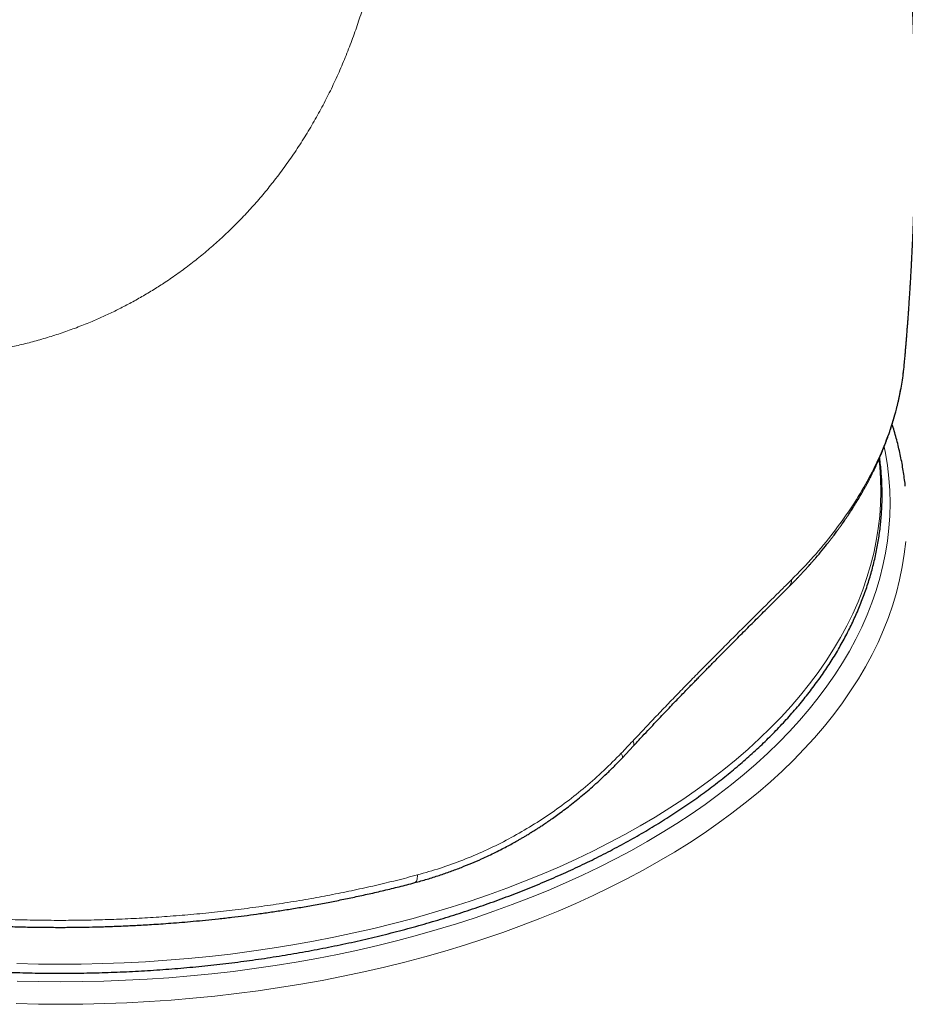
# Model space of a CAD drawing. Header units: millimetres. Extents: x 8 to 819, y 12 to 828.
# Tile 18 of 42: x 736 to 762, y 204 to 233. Entities that reach past the tile are written whole.
import ezdxf

# ---------------------------------------------------------------- set-up
doc = ezdxf.new("R2010")
doc.units = ezdxf.units.MM

msp = doc.modelspace()

# ---------------------------------------------------------------- linework, layer by layer
at = {"color": 7, "linetype": 'Continuous', "lineweight": 30}
for p, q in [((761.834, 223.152), (761.836, 223.166)), ((753.489, 211.454), (753.829, 211.816))]:
    msp.add_line(p, q, dxfattribs=at)
at = {"color": 252, "linetype": 'Continuous', "lineweight": 0, "flags": 128}
for points in [[(754.227, 208.98), (754.675, 209.246), (755.111, 209.518), (755.534, 209.797), (755.945, 210.082), (756.343, 210.373), (756.727, 210.67), (757.098, 210.973), (757.454, 211.281), (757.797, 211.595), (758.125, 211.913), (758.439, 212.237), (758.738, 212.565), (759.022, 212.897), (759.291, 213.234), (759.545, 213.575), (759.783, 213.919), (760.005, 214.267), (760.211, 214.618), (760.402, 214.972), (760.576, 215.329), (760.734, 215.688), (760.876, 216.05), (761.001, 216.414), (761.11, 216.779), (761.202, 217.146), (761.278, 217.514), (761.336, 217.883), (761.378, 218.253), (761.404, 218.624), (761.412, 218.994), (761.404, 219.365), (761.378, 219.736), (761.336, 220.105), (761.278, 220.475), (761.241, 220.666)], [(735.589, 205.371), (736.223, 205.356), (736.858, 205.351), (737.493, 205.355), (738.128, 205.37), (738.762, 205.393), (739.394, 205.426), (740.025, 205.469), (740.654, 205.521), (741.28, 205.583), (741.903, 205.654), (742.522, 205.735), (743.138, 205.825), (743.75, 205.924), (744.356, 206.033), (744.958, 206.15), (745.554, 206.277), (746.144, 206.412), (746.728, 206.557), (747.305, 206.71), (747.875, 206.872), (748.437, 207.042), (748.992, 207.221), (749.538, 207.408), (750.075, 207.604), (750.604, 207.807), (751.123, 208.018), (751.632, 208.238), (752.131, 208.464), (752.62, 208.698), (753.098, 208.94), (753.564, 209.189), (754.02, 209.444), (754.463, 209.707), (754.895, 209.976), (755.314, 210.251), (755.721, 210.533), (756.114, 210.821), (756.495, 211.114), (756.862, 211.413), (757.215, 211.718), (757.555, 212.028), (757.88, 212.343), (758.191, 212.663), (758.487, 212.987), (758.768, 213.316), (759.035, 213.648), (759.286, 213.985), (759.522, 214.326), (759.742, 214.67), (759.947, 215.017), (760.136, 215.367), (760.309, 215.719), (760.466, 216.075), (760.606, 216.432), (760.731, 216.792), (760.839, 217.153), (760.931, 217.516), (761.006, 217.88), (761.065, 218.245), (761.107, 218.611), (761.132, 218.977), (761.141, 219.344), (761.133, 219.711), (761.109, 220.077), (761.086, 220.297)], [(761.876, 217.86), (761.834, 217.483), (761.774, 217.106), (761.697, 216.73), (761.603, 216.356), (761.492, 215.983), (761.364, 215.612), (761.219, 215.243), (761.058, 214.876), (760.88, 214.512), (760.686, 214.151), (760.475, 213.793), (760.248, 213.438), (760.005, 213.087), (759.747, 212.739), (759.472, 212.395), (759.183, 212.056), (758.877, 211.721), (758.557, 211.391), (758.222, 211.066), (757.873, 210.746), (757.508, 210.432), (757.13, 210.123), (756.738, 209.82), (756.333, 209.523), (755.914, 209.232), (755.481, 208.947), (755.037, 208.67), (754.579, 208.399)], [(753.462, 211.594), (753.478, 211.562), (753.49, 211.533), (753.498, 211.507), (753.5, 211.485), (753.497, 211.467), (753.49, 211.454), (753.489, 211.454)], [(735.596, 204.852), (736.238, 204.837), (736.88, 204.832), (737.522, 204.837), (738.164, 204.852), (738.805, 204.876), (739.444, 204.91), (740.082, 204.954), (740.718, 205.007), (741.351, 205.07), (741.981, 205.142), (742.607, 205.224), (743.229, 205.315), (743.848, 205.416), (744.461, 205.525), (745.069, 205.645), (745.672, 205.773), (746.268, 205.91), (746.858, 206.057), (747.441, 206.212), (748.017, 206.376), (748.586, 206.549), (749.146, 206.73), (749.698, 206.919), (750.241, 207.117), (750.775, 207.323), (751.3, 207.537), (751.814, 207.759), (752.319, 207.988), (752.812, 208.225), (753.295, 208.47), (753.767, 208.722), (754.227, 208.98)], [(754.579, 208.399), (754.11, 208.135), (753.629, 207.878), (753.136, 207.629), (752.632, 207.387), (752.118, 207.152), (751.593, 206.926), (751.058, 206.708), (750.513, 206.498), (749.959, 206.296), (749.395, 206.102), (748.824, 205.918), (748.244, 205.741), (747.656, 205.574), (747.061, 205.416), (746.459, 205.266), (745.85, 205.126), (745.236, 204.995), (744.615, 204.874), (743.989, 204.761), (743.359, 204.659), (742.723, 204.566), (742.084, 204.482), (741.442, 204.408), (740.796, 204.344), (740.147, 204.29), (739.497, 204.246), (738.844, 204.211), (738.19, 204.186), (737.535, 204.171), (736.88, 204.166), (736.225, 204.171), (735.57, 204.186)], [(747.434, 207.994), (747.433, 207.949), (747.43, 207.908), (747.423, 207.871), (747.414, 207.839), (747.403, 207.812), (747.39, 207.791), (747.374, 207.776), (747.356, 207.767), (747.353, 207.766)]]:
    msp.add_lwpolyline(points, dxfattribs=at)
at = {"color": 252, "linetype": 'Continuous', "lineweight": 0}
for centre, radius, start, end in [((758.211, 216.718), 0.289, 316.3765, 1.8552), ((753.699, 211.864), 0.138, 339.5305, 41.0652)]:
    msp.add_arc(centre, radius, start, end, dxfattribs=at)
for points, knots in [([(752.247, 253.782), (751.762, 253.707), (750.793, 253.556), (749.337, 253.31), (747.879, 253.048), (746.42, 252.77), (744.96, 252.476), (743.499, 252.166), (742.036, 251.84), (740.55, 251.493), (739.038, 251.124), (737.502, 250.733), (735.964, 250.324), (734.425, 249.899), (732.884, 249.457), (731.342, 248.998), (729.798, 248.522), (728.253, 248.03), (726.706, 247.521), (725.157, 246.997), (723.607, 246.455), (722.085, 245.909), (720.59, 245.358), (719.124, 244.803), (717.656, 244.235), (716.186, 243.652), (714.638, 243.025), (713.011, 242.349), (711.305, 241.623), (709.596, 240.879), (707.885, 240.116), (706.172, 239.335), (704.457, 238.536), (702.786, 237.742), (701.162, 236.955), (699.583, 236.175), (698.002, 235.382), (696.419, 234.574), (694.834, 233.751), (693.332, 232.955), (691.914, 232.188), (690.58, 231.454), (689.246, 230.704), (688.008, 229.993), (686.865, 229.323), (685.818, 228.697), (684.772, 228.059), (683.719, 227.405), (682.66, 226.732), (681.595, 226.041), (680.531, 225.335), (679.469, 224.615), (678.408, 223.88), (677.348, 223.132), (676.643, 222.62), (676.29, 222.364)], [0, 0, 0, 0, 0.020022, 0.039998, 0.059931, 0.079824, 0.099677, 0.119493, 0.139275, 0.159023, 0.179678, 0.200301, 0.220895, 0.241461, 0.262002, 0.282519, 0.303016, 0.323493, 0.343953, 0.364399, 0.384832, 0.405254, 0.424501, 0.443741, 0.462977, 0.48221, 0.501442, 0.523693, 0.545947, 0.568206, 0.590471, 0.612746, 0.635031, 0.65733, 0.677785, 0.698255, 0.718744, 0.73925, 0.75977, 0.7803, 0.79755, 0.814802, 0.832053, 0.849299, 0.862845, 0.876387, 0.889923, 0.903454, 0.917255, 0.93105, 0.944841, 0.958629, 0.972418, 0.986207, 1, 1, 1, 1]), ([(746.472, 240.406), (746.486, 240.262), (746.515, 239.971), (746.542, 239.528), (746.558, 239.073), (746.562, 238.609), (746.553, 238.145), (746.533, 237.684), (746.501, 237.227), (746.456, 236.77), (746.398, 236.294), (746.323, 235.799), (746.23, 235.287), (746.121, 234.776), (745.996, 234.266), (745.855, 233.758), (745.697, 233.251), (745.521, 232.746), (745.328, 232.244), (745.118, 231.747), (744.891, 231.257), (744.645, 230.772), (744.383, 230.295), (744.104, 229.828), (743.809, 229.373), (743.497, 228.928), (743.181, 228.509), (742.862, 228.117), (742.543, 227.751), (742.212, 227.396), (741.87, 227.054), (741.517, 226.725), (741.155, 226.411), (740.786, 226.112), (740.408, 225.829), (740.04, 225.573), (739.682, 225.341), (739.332, 225.131), (738.976, 224.931), (738.621, 224.744), (738.27, 224.574), (737.9, 224.407), (737.506, 224.245), (737.084, 224.088), (736.652, 223.943), (736.219, 223.814), (735.786, 223.7), (735.352, 223.6), (734.99, 223.528), (734.702, 223.477), (734.491, 223.443), (734.28, 223.412), (734.076, 223.386), (733.783, 223.351), (733.395, 223.314), (733.028, 223.29), (732.777, 223.278), (732.646, 223.273), (732.514, 223.269), (732.381, 223.266), (732.248, 223.264), (732.017, 223.263), (731.685, 223.266), (731.249, 223.28), (730.805, 223.305), (730.353, 223.342), (729.877, 223.391), (729.377, 223.455), (728.875, 223.532), (728.526, 223.594), (728.33, 223.632), (728.269, 223.644), (728.207, 223.656), (728.145, 223.668), (728.083, 223.681), (727.912, 223.716), (727.63, 223.777), (727.235, 223.87), (726.833, 223.973), (726.425, 224.084), (726.014, 224.205), (725.599, 224.335), (725.182, 224.474), (724.76, 224.622), (724.48, 224.727), (724.339, 224.781)], [0, 0, 0, 0, 0.013289, 0.026819, 0.040608, 0.054672, 0.068771, 0.082455, 0.096135, 0.109823, 0.123533, 0.138909, 0.154298, 0.169716, 0.18518, 0.200706, 0.216312, 0.232012, 0.247823, 0.263609, 0.279456, 0.295379, 0.311396, 0.327274, 0.343152, 0.359048, 0.374976, 0.38924, 0.40346, 0.417646, 0.431809, 0.446047, 0.460042, 0.473969, 0.487838, 0.501659, 0.513424, 0.52547, 0.537649, 0.549422, 0.560932, 0.572124, 0.585316, 0.598636, 0.612094, 0.625697, 0.638764, 0.651976, 0.665339, 0.671693, 0.678082, 0.684508, 0.690795, 0.696496, 0.710968, 0.725758, 0.729684, 0.733633, 0.737605, 0.741599, 0.745615, 0.749655, 0.762545, 0.775755, 0.789288, 0.803147, 0.817334, 0.833323, 0.849717, 0.864479, 0.866436, 0.868398, 0.870366, 0.872339, 0.874317, 0.876301, 0.888754, 0.901557, 0.914713, 0.928222, 0.942086, 0.956048, 0.970353, 0.985003, 1, 1, 1, 1]), ([(758.499, 216.728), (758.72, 216.955), (759.16, 217.408), (759.738, 218.109), (760.253, 218.824), (760.699, 219.554), (761.076, 220.299), (761.385, 221.057), (761.619, 221.824), (761.774, 222.523), (761.816, 222.967), (761.834, 223.152)], [0, 0, 0, 0, 0.1153116, 0.2299395, 0.3442025, 0.4584268, 0.5729434, 0.6880848, 0.8033136, 0.9180239, 1, 1, 1, 1]), ([(753.803, 211.955), (753.926, 212.087), (754.173, 212.35), (754.54, 212.736), (754.904, 213.115), (755.263, 213.486), (755.617, 213.848), (755.966, 214.203), (756.31, 214.549), (756.646, 214.887), (756.976, 215.216), (757.299, 215.537), (757.613, 215.849), (757.918, 216.151), (758.215, 216.446), (758.405, 216.634), (758.499, 216.728)], [0, 0, 0, 0, 0.071994, 0.143794, 0.215426, 0.286918, 0.358296, 0.429586, 0.500814, 0.572007, 0.643192, 0.714396, 0.785649, 0.856979, 0.928419, 1, 1, 1, 1]), ([(753.462, 211.594), (753.519, 211.654), (753.633, 211.774), (753.746, 211.895), (753.803, 211.955)], [0, 0, 0, 0, 0.500153, 1, 1, 1, 1]), ([(747.434, 207.994), (747.661, 208.059), (748.114, 208.188), (748.777, 208.429), (749.425, 208.703), (750.058, 209.013), (750.674, 209.359), (751.272, 209.738), (751.851, 210.152), (752.41, 210.599), (752.95, 211.077), (753.291, 211.422), (753.462, 211.594)], [0, 0, 0, 0, 0.100232, 0.200205, 0.299996, 0.399681, 0.499336, 0.599038, 0.698869, 0.798911, 0.899256, 1, 1, 1, 1]), ([(719.173, 210.819), (719.344, 210.722), (719.684, 210.529), (720.213, 210.251), (720.753, 209.983), (721.306, 209.725), (721.871, 209.476), (722.437, 209.243), (723.004, 209.023), (723.569, 208.816), (724.145, 208.617), (724.732, 208.427), (725.34, 208.242), (725.968, 208.063), (726.617, 207.891), (727.272, 207.731), (727.934, 207.581), (728.602, 207.442), (729.264, 207.317), (729.918, 207.205), (730.565, 207.104), (731.216, 207.013), (731.872, 206.933), (732.546, 206.86), (733.236, 206.798), (733.943, 206.745), (734.651, 206.704), (735.36, 206.674), (736.07, 206.656), (736.767, 206.649), (737.451, 206.653), (738.12, 206.667), (738.788, 206.692), (739.455, 206.726), (740.134, 206.772), (740.823, 206.83), (741.524, 206.9), (742.221, 206.981), (742.914, 207.074), (743.603, 207.178), (744.275, 207.292), (744.928, 207.413), (745.563, 207.543), (746.193, 207.683), (746.818, 207.832), (747.229, 207.94), (747.434, 207.994)], [0, 0, 0, 0, 0.0235308, 0.0469555, 0.0702969, 0.0935779, 0.1168204, 0.1400459, 0.1619472, 0.1838687, 0.2058264, 0.2278358, 0.2499119, 0.2733334, 0.2966971, 0.3200151, 0.3432994, 0.3665619, 0.3898142, 0.4117392, 0.4336751, 0.4556315, 0.4776178, 0.4996432, 0.5230168, 0.5463709, 0.5697083, 0.5930314, 0.6163429, 0.639645, 0.6616094, 0.6835698, 0.7055281, 0.7274866, 0.7494473, 0.772744, 0.7960486, 0.8193643, 0.8426943, 0.866042, 0.8894111, 0.9114682, 0.9335516, 0.9556652, 0.9778132, 1, 1, 1, 1])]:
    msp.add_open_spline(points, degree=3, knots=knots, dxfattribs=at)
at = {"color": 7, "linetype": 'Continuous', "lineweight": 30}
for points, knots in [([(761.841, 223.166), (761.843, 223.191), (761.849, 223.249), (761.857, 223.341), (761.866, 223.444), (761.875, 223.557), (761.885, 223.675), (761.895, 223.797), (761.907, 223.935), (761.918, 224.077), (761.929, 224.225), (761.939, 224.357), (761.949, 224.49), (761.959, 224.628), (761.969, 224.774), (761.98, 224.935), (761.991, 225.098), (762.001, 225.255), (762.01, 225.396), (762.019, 225.538), (762.026, 225.658), (762.032, 225.761), (762.037, 225.845), (762.041, 225.921), (762.045, 225.985), (762.047, 226.027), (762.049, 226.065), (762.051, 226.11), (762.054, 226.168), (762.058, 226.242), (762.062, 226.32), (762.066, 226.398), (762.07, 226.48), (762.074, 226.564), (762.078, 226.645), (762.081, 226.714), (762.083, 226.765), (762.085, 226.807), (762.087, 226.849), (762.089, 226.898), (762.091, 226.949), (762.093, 226.998), (762.096, 227.059), (762.099, 227.133), (762.102, 227.224), (762.106, 227.316), (762.109, 227.408), (762.113, 227.502), (762.116, 227.601), (762.12, 227.707), (762.123, 227.811), (762.126, 227.911), (762.129, 228.008), (762.131, 228.102), (762.134, 228.193), (762.136, 228.284), (762.139, 228.382), (762.141, 228.486), (762.143, 228.592), (762.145, 228.699), (762.147, 228.807), (762.149, 228.913), (762.151, 229.018), (762.153, 229.124), (762.154, 229.238), (762.156, 229.358), (762.157, 229.48), (762.158, 229.597), (762.159, 229.703), (762.159, 229.809), (762.16, 229.919), (762.16, 230.033), (762.16, 230.141), (762.16, 230.243), (762.16, 230.346), (762.16, 230.462), (762.159, 230.59), (762.158, 230.725), (762.157, 230.851), (762.156, 230.963), (762.155, 231.061), (762.154, 231.155), (762.153, 231.249), (762.151, 231.35), (762.15, 231.448), (762.148, 231.542), (762.147, 231.625), (762.145, 231.703), (762.144, 231.771), (762.142, 231.83), (762.141, 231.886), (762.14, 231.943), (762.138, 232.005), (762.137, 232.074), (762.135, 232.149), (762.133, 232.228), (762.13, 232.313), (762.128, 232.404), (762.125, 232.496), (762.122, 232.581), (762.12, 232.655), (762.118, 232.718), (762.116, 232.777), (762.114, 232.834), (762.111, 232.895), (762.109, 232.961), (762.106, 233.037), (762.103, 233.125), (762.099, 233.219), (762.095, 233.314), (762.091, 233.402), (762.087, 233.49), (762.084, 233.575), (762.08, 233.659), (762.076, 233.743), (762.07, 233.858), (762.063, 234), (762.054, 234.167), (762.045, 234.334), (762.036, 234.492), (762.027, 234.64), (762.019, 234.778), (762.01, 234.914), (762.002, 235.032), (761.996, 235.131), (761.99, 235.215), (761.984, 235.3), (761.978, 235.392), (761.97, 235.506), (761.96, 235.638), (761.949, 235.788), (761.938, 235.933), (761.927, 236.071), (761.917, 236.193), (761.907, 236.304), (761.899, 236.404), (761.893, 236.48), (761.888, 236.537), (761.884, 236.577), (761.881, 236.613), (761.878, 236.65), (761.874, 236.695), (761.868, 236.755), (761.86, 236.848), (761.849, 236.967), (761.836, 237.104), (761.824, 237.234), (761.812, 237.357), (761.8, 237.472), (761.79, 237.577), (761.78, 237.668), (761.773, 237.743), (761.766, 237.802), (761.762, 237.844), (761.759, 237.874), (761.756, 237.901), (761.752, 237.937), (761.747, 237.986), (761.738, 238.068), (761.726, 238.176), (761.712, 238.301), (761.7, 238.412), (761.687, 238.522), (761.674, 238.633), (761.661, 238.748), (761.647, 238.861), (761.633, 238.98), (761.617, 239.11), (761.6, 239.248), (761.581, 239.394), (761.561, 239.548), (761.54, 239.711), (761.522, 239.846), (761.508, 239.946), (761.501, 240.003), (761.494, 240.048), (761.49, 240.081), (761.486, 240.112), (761.481, 240.147), (761.474, 240.193), (761.466, 240.255), (761.455, 240.332), (761.442, 240.425), (761.427, 240.529), (761.411, 240.64), (761.394, 240.756), (761.378, 240.863), (761.363, 240.96), (761.35, 241.046), (761.337, 241.135), (761.323, 241.224), (761.31, 241.307), (761.299, 241.379), (761.29, 241.436), (761.283, 241.48), (761.277, 241.518), (761.27, 241.559), (761.262, 241.611), (761.252, 241.674), (761.24, 241.746), (761.225, 241.843), (761.206, 241.956), (761.185, 242.082), (761.165, 242.199), (761.146, 242.313), (761.126, 242.43), (761.104, 242.555), (761.086, 242.662), (761.071, 242.746), (761.061, 242.8), (761.053, 242.845), (761.047, 242.881), (761.041, 242.914), (761.033, 242.957), (761.023, 243.015), (761.009, 243.091), (760.993, 243.18), (760.975, 243.274), (760.952, 243.397), (760.925, 243.544), (760.894, 243.706), (760.866, 243.85), (760.841, 243.978), (760.818, 244.095), (760.799, 244.193), (760.784, 244.271), (760.772, 244.33), (760.761, 244.381), (760.752, 244.43), (760.74, 244.484), (760.727, 244.552), (760.711, 244.63), (760.694, 244.713), (760.67, 244.828), (760.639, 244.975), (760.602, 245.15), (760.564, 245.327), (760.525, 245.507), (760.491, 245.662), (760.463, 245.788), (760.442, 245.88), (760.423, 245.966), (760.406, 246.04), (760.392, 246.101), (760.381, 246.15), (760.372, 246.187), (760.367, 246.212), (760.362, 246.234), (760.356, 246.26), (760.347, 246.3), (760.333, 246.357), (760.315, 246.435), (760.292, 246.533), (760.264, 246.651), (760.242, 246.748), (760.228, 246.805), (760.225, 246.818)], [0, 0, 0, 0, 0.0031373, 0.0070719, 0.0113981, 0.0157088, 0.021006, 0.0259846, 0.0306507, 0.0380007, 0.0435235, 0.0488475, 0.0542268, 0.0599654, 0.0657954, 0.0722561, 0.0797363, 0.0859269, 0.0915938, 0.097157, 0.1034135, 0.106485, 0.1098624, 0.1137658, 0.1159183, 0.1176845, 0.1190694, 0.1205216, 0.1232175, 0.1263405, 0.1296005, 0.1328701, 0.1360238, 0.1397877, 0.1431727, 0.1461048, 0.1482374, 0.1495263, 0.1512931, 0.1534691, 0.1556012, 0.1576065, 0.1594854, 0.1632172, 0.1667729, 0.1707805, 0.1745094, 0.1782122, 0.1823948, 0.18688, 0.1913134, 0.1952975, 0.1992617, 0.2033474, 0.2069827, 0.2105956, 0.2145993, 0.2191267, 0.2235726, 0.2278054, 0.2323773, 0.237007, 0.2409664, 0.2454663, 0.2501652, 0.2551313, 0.2605117, 0.2653145, 0.2696628, 0.2737543, 0.2784877, 0.2834184, 0.2879525, 0.2919227, 0.2961678, 0.3008693, 0.3063321, 0.3121762, 0.3177498, 0.3220599, 0.3261217, 0.3300291, 0.3338001, 0.3378879, 0.3426477, 0.346097, 0.3496923, 0.3529955, 0.3558126, 0.3581951, 0.3604919, 0.3627683, 0.365371, 0.368254, 0.3713935, 0.3747139, 0.3782249, 0.3820347, 0.3861197, 0.3897487, 0.3927955, 0.3953307, 0.397748, 0.4000979, 0.4026079, 0.4053087, 0.4084285, 0.4121527, 0.4163488, 0.4203308, 0.4240165, 0.4274922, 0.4313222, 0.4347399, 0.4380496, 0.4419602, 0.4491897, 0.4559525, 0.4630447, 0.4702384, 0.475821, 0.4817407, 0.4877024, 0.4929503, 0.496706, 0.5001508, 0.5036114, 0.5074762, 0.5118849, 0.5179522, 0.5242185, 0.530848, 0.5361775, 0.5412938, 0.5460002, 0.550304, 0.5541466, 0.5560478, 0.5577645, 0.5592971, 0.5606773, 0.5625112, 0.5650314, 0.5682365, 0.5743521, 0.5801689, 0.5856871, 0.5909072, 0.5958294, 0.6003729, 0.6042961, 0.6073781, 0.6099091, 0.6118896, 0.6126561, 0.6137455, 0.615313, 0.6173584, 0.6198814, 0.6258405, 0.631177, 0.6358894, 0.63998, 0.645232, 0.6500945, 0.6546705, 0.6597358, 0.6653708, 0.6712935, 0.6774814, 0.6840402, 0.6910255, 0.6984262, 0.7014058, 0.7038605, 0.7057906, 0.7071962, 0.7081715, 0.7097131, 0.7117078, 0.7141553, 0.7175978, 0.7216609, 0.7262007, 0.7309634, 0.7359437, 0.7411415, 0.7447644, 0.7484858, 0.7523054, 0.7562234, 0.7599555, 0.7630554, 0.7655179, 0.7673434, 0.768705, 0.7704471, 0.7726824, 0.7754108, 0.7786316, 0.7820175, 0.7878958, 0.7933487, 0.7983767, 0.8030684, 0.8081182, 0.8135316, 0.8192897, 0.8220629, 0.8244165, 0.8263508, 0.8278661, 0.8291047, 0.8307465, 0.8333658, 0.8366927, 0.8407081, 0.8448796, 0.8489629, 0.8567274, 0.8641527, 0.870001, 0.8756209, 0.8808263, 0.8853318, 0.8883791, 0.8909932, 0.8931743, 0.8950093, 0.8973412, 0.9003379, 0.9038769, 0.9075358, 0.9112788, 0.9188756, 0.9269095, 0.9342729, 0.9421453, 0.950526, 0.9546528, 0.9588514, 0.9626495, 0.9659129, 0.9686419, 0.970734, 0.9723473, 0.9734823, 0.9740974, 0.9751976, 0.9769394, 0.9793227, 0.9828314, 0.9871768, 0.9923578, 0.9983735, 1, 1, 1, 1]), ([(758.42, 216.519), (758.45, 216.55), (758.507, 216.607), (758.587, 216.688), (758.656, 216.76), (758.714, 216.821), (758.763, 216.873), (758.8, 216.912), (758.826, 216.94), (758.845, 216.96), (758.859, 216.976), (758.872, 216.99), (758.884, 217.003), (758.9, 217.02), (758.919, 217.041), (758.94, 217.065), (758.965, 217.092), (758.999, 217.13), (759.044, 217.18), (759.098, 217.241), (759.156, 217.307), (759.261, 217.429), (759.408, 217.604), (759.551, 217.783), (759.649, 217.908), (759.704, 217.98), (759.755, 218.047), (759.8, 218.107), (759.839, 218.16), (759.871, 218.204), (759.897, 218.24), (759.92, 218.272), (759.945, 218.306), (759.975, 218.349), (760.028, 218.423), (760.102, 218.531), (760.197, 218.672), (760.295, 218.824), (760.396, 218.984), (760.475, 219.115), (760.532, 219.212), (760.566, 219.27), (760.596, 219.322), (760.62, 219.366), (760.64, 219.401), (760.654, 219.427), (760.666, 219.449), (760.68, 219.473), (760.697, 219.504), (760.718, 219.544), (760.743, 219.591), (760.778, 219.656), (760.818, 219.734), (760.864, 219.824), (760.907, 219.912), (760.949, 219.997), (760.988, 220.079), (761.025, 220.16), (761.059, 220.235), (761.088, 220.301), (761.112, 220.356), (761.131, 220.4), (761.146, 220.435), (761.157, 220.461), (761.165, 220.48), (761.172, 220.499), (761.182, 220.523), (761.195, 220.554), (761.216, 220.604), (761.243, 220.673), (761.275, 220.757), (761.306, 220.837), (761.334, 220.914), (761.36, 220.988), (761.383, 221.051), (761.402, 221.107), (761.417, 221.154), (761.434, 221.203), (761.45, 221.253), (761.466, 221.304), (761.481, 221.351), (761.493, 221.392), (761.503, 221.424), (761.51, 221.447), (761.515, 221.463), (761.519, 221.478), (761.524, 221.494), (761.529, 221.514), (761.538, 221.543), (761.549, 221.584), (761.564, 221.637), (761.582, 221.702), (761.602, 221.778), (761.624, 221.866), (761.647, 221.961), (761.67, 222.06), (761.701, 222.204), (761.739, 222.396), (761.78, 222.639), (761.815, 222.892), (761.833, 223.065), (761.842, 223.153)], [0, 0, 0, 0, 0.0152157, 0.0287458, 0.0405949, 0.0507669, 0.0592652, 0.0660922, 0.0701168, 0.0732032, 0.0760136, 0.0777393, 0.0799834, 0.0827785, 0.0861244, 0.0900208, 0.0944674, 0.0994637, 0.108425, 0.1187348, 0.1295397, 0.1402436, 0.1776535, 0.2137965, 0.2255651, 0.2371646, 0.2478532, 0.2573125, 0.2655433, 0.2725463, 0.2780251, 0.2824687, 0.2875786, 0.294157, 0.3021565, 0.322262, 0.3441473, 0.3675916, 0.3920528, 0.41751, 0.4270948, 0.4362249, 0.4440712, 0.4506276, 0.4558933, 0.459868, 0.4623954, 0.4659193, 0.4706331, 0.4765375, 0.4836331, 0.4918037, 0.5055779, 0.51897, 0.5319798, 0.5446074, 0.5568524, 0.5687146, 0.580138, 0.5902894, 0.5979385, 0.6043841, 0.6096248, 0.6136595, 0.6156456, 0.6182361, 0.6217705, 0.6262496, 0.6316741, 0.6441178, 0.6565026, 0.6682313, 0.6793026, 0.6897467, 0.7004467, 0.7070604, 0.7139024, 0.7209726, 0.7282708, 0.7357968, 0.7429866, 0.7489236, 0.7535959, 0.7568647, 0.7589927, 0.760793, 0.7631401, 0.7660341, 0.769475, 0.7759862, 0.783846, 0.7930531, 0.8044114, 0.817313, 0.8314149, 0.8457819, 0.8603611, 0.8936706, 0.9280434, 0.9634846, 1, 1, 1, 1]), ([(761.863, 219.498), (761.861, 219.526), (761.851, 219.626), (761.828, 219.796), (761.796, 220.011), (761.758, 220.225), (761.714, 220.439), (761.666, 220.652), (761.612, 220.866), (761.552, 221.078), (761.506, 221.233), (761.478, 221.316), (761.474, 221.329)], [0, 0, 0, 0, 0.045041, 0.161523, 0.278043, 0.394608, 0.511227, 0.627906, 0.744651, 0.861469, 0.978364, 1, 1, 1, 1]), ([(712.85, 217.14), (712.857, 217.112), (712.882, 217.014), (712.929, 216.848), (712.992, 216.64), (713.061, 216.433), (713.135, 216.227), (713.214, 216.022), (713.299, 215.817), (713.388, 215.612), (713.483, 215.409), (713.583, 215.206), (713.688, 215.005), (713.799, 214.804), (713.914, 214.604), (714.035, 214.405), (714.16, 214.208), (714.291, 214.011), (714.427, 213.816), (714.568, 213.622), (714.713, 213.429), (714.864, 213.237), (715.019, 213.047), (715.18, 212.858), (715.345, 212.67), (715.515, 212.484), (715.689, 212.299), (715.868, 212.116), (716.052, 211.935), (716.241, 211.755), (716.434, 211.577), (716.632, 211.401), (716.834, 211.226), (717.04, 211.054), (717.251, 210.883), (717.467, 210.714), (717.686, 210.547), (717.91, 210.381), (718.138, 210.218), (718.37, 210.057), (718.606, 209.898), (718.846, 209.741), (719.09, 209.586), (719.339, 209.433), (719.59, 209.282), (719.846, 209.134), (720.106, 208.988), (720.369, 208.844), (720.635, 208.703), (720.906, 208.564), (721.18, 208.427), (721.457, 208.292), (721.737, 208.16), (722.021, 208.031), (722.309, 207.904), (722.599, 207.779), (722.893, 207.657), (723.189, 207.538), (723.489, 207.421), (723.791, 207.307), (724.097, 207.195), (724.405, 207.087), (724.716, 206.98), (725.029, 206.877), (725.345, 206.776), (725.664, 206.678), (725.985, 206.583), (726.309, 206.49), (726.635, 206.4), (726.963, 206.314), (727.293, 206.23), (727.625, 206.148), (727.96, 206.07), (728.296, 205.995), (728.634, 205.922), (728.974, 205.853), (729.316, 205.786), (729.659, 205.722), (730.004, 205.662), (730.351, 205.604), (730.699, 205.549), (731.048, 205.498), (731.398, 205.449), (731.75, 205.403), (732.103, 205.36), (732.457, 205.321), (732.812, 205.284), (733.167, 205.251), (733.524, 205.22), (733.881, 205.193), (734.239, 205.169), (734.598, 205.148), (734.957, 205.13), (735.316, 205.115), (735.676, 205.103), (736.036, 205.094), (736.396, 205.088), (736.756, 205.085), (737.117, 205.086), (737.477, 205.09), (737.837, 205.096), (738.197, 205.106), (738.557, 205.119), (738.916, 205.135), (739.275, 205.154), (739.633, 205.176), (739.991, 205.201), (740.348, 205.23), (740.704, 205.261), (741.06, 205.295), (741.414, 205.333), (741.768, 205.374), (742.12, 205.417), (742.472, 205.464), (742.822, 205.513), (743.171, 205.566), (743.518, 205.622), (743.864, 205.68), (744.209, 205.742), (744.551, 205.807), (744.893, 205.874), (745.232, 205.945), (745.57, 206.018), (745.905, 206.094), (746.239, 206.173), (746.571, 206.255), (746.9, 206.34), (747.228, 206.428), (747.553, 206.519), (747.876, 206.612), (748.196, 206.708), (748.514, 206.807), (748.829, 206.909), (749.142, 207.013), (749.452, 207.12), (749.759, 207.23), (750.064, 207.342), (750.365, 207.457), (750.664, 207.575), (750.96, 207.695), (751.252, 207.818), (751.542, 207.943), (751.828, 208.071), (752.111, 208.201), (752.391, 208.334), (752.667, 208.469), (752.939, 208.607), (753.209, 208.747), (753.474, 208.889), (753.736, 209.033), (753.995, 209.18), (754.249, 209.329), (754.5, 209.481), (754.747, 209.634), (754.99, 209.79), (755.229, 209.947), (755.464, 210.107), (755.694, 210.269), (755.921, 210.433), (756.144, 210.599), (756.362, 210.767), (756.576, 210.936), (756.785, 211.108), (756.991, 211.281), (757.192, 211.456), (757.388, 211.633), (757.58, 211.812), (757.767, 211.992), (757.949, 212.174), (758.127, 212.358), (758.301, 212.543), (758.469, 212.73), (758.633, 212.918), (758.792, 213.107), (758.946, 213.298), (759.095, 213.491), (759.239, 213.684), (759.378, 213.879), (759.512, 214.075), (759.641, 214.272), (759.766, 214.47), (759.885, 214.67), (759.999, 214.87), (760.107, 215.071), (760.211, 215.274), (760.309, 215.477), (760.403, 215.681), (760.491, 215.885), (760.573, 216.091), (760.651, 216.297), (760.723, 216.503), (760.79, 216.711), (760.852, 216.919), (760.908, 217.127), (760.959, 217.336), (761.005, 217.545), (761.045, 217.754), (761.08, 217.964), (761.11, 218.174), (761.135, 218.384), (761.154, 218.595), (761.167, 218.805), (761.176, 219.016), (761.179, 219.226), (761.176, 219.437), (761.169, 219.648), (761.156, 219.858), (761.137, 220.068), (761.12, 220.229), (761.107, 220.318), (761.104, 220.338)], [0, 0, 0, 0, 0.001945, 0.006742, 0.011542, 0.016343, 0.021147, 0.025954, 0.030762, 0.035573, 0.040387, 0.045203, 0.050021, 0.054842, 0.059665, 0.06449, 0.069317, 0.074147, 0.078979, 0.083812, 0.088647, 0.093484, 0.098323, 0.103163, 0.108005, 0.112848, 0.117692, 0.122537, 0.127383, 0.13223, 0.137077, 0.141926, 0.146775, 0.151624, 0.156474, 0.161325, 0.166176, 0.171027, 0.175878, 0.18073, 0.185581, 0.190433, 0.195285, 0.200136, 0.204988, 0.20984, 0.214691, 0.219543, 0.224394, 0.229245, 0.234096, 0.238947, 0.243798, 0.248648, 0.253498, 0.258348, 0.263198, 0.268048, 0.272897, 0.277746, 0.282595, 0.287443, 0.292292, 0.29714, 0.301988, 0.306835, 0.311683, 0.31653, 0.321377, 0.326224, 0.331071, 0.335917, 0.340763, 0.345609, 0.350455, 0.355301, 0.360147, 0.364992, 0.369837, 0.374682, 0.379527, 0.384372, 0.389217, 0.394061, 0.398906, 0.40375, 0.408594, 0.413438, 0.418283, 0.423127, 0.42797, 0.432814, 0.437658, 0.442502, 0.447346, 0.452189, 0.457033, 0.461877, 0.466721, 0.471564, 0.476408, 0.481252, 0.486096, 0.490939, 0.495783, 0.500627, 0.505471, 0.510315, 0.515159, 0.520003, 0.524847, 0.529692, 0.534536, 0.539381, 0.544225, 0.54907, 0.553915, 0.55876, 0.563605, 0.56845, 0.573296, 0.578142, 0.582987, 0.587833, 0.59268, 0.597526, 0.602373, 0.607219, 0.612067, 0.616914, 0.621761, 0.626609, 0.631457, 0.636305, 0.641153, 0.646002, 0.650851, 0.6557, 0.660549, 0.665399, 0.670249, 0.675099, 0.679949, 0.6848, 0.689651, 0.694502, 0.699353, 0.704204, 0.709056, 0.713908, 0.71876, 0.723612, 0.728464, 0.733316, 0.738169, 0.743021, 0.747874, 0.752726, 0.757578, 0.762431, 0.767283, 0.772134, 0.776986, 0.781837, 0.786688, 0.791538, 0.796388, 0.801237, 0.806085, 0.810933, 0.815779, 0.820625, 0.825469, 0.830313, 0.835155, 0.839995, 0.844834, 0.849672, 0.854507, 0.859341, 0.864173, 0.869003, 0.87383, 0.878656, 0.883479, 0.888299, 0.893118, 0.897934, 0.902747, 0.907558, 0.912366, 0.917172, 0.921976, 0.926778, 0.931577, 0.936374, 0.941169, 0.945963, 0.950754, 0.955545, 0.960334, 0.965122, 0.96991, 0.974697, 0.979484, 0.984271, 0.989057, 0.993845, 0.998633, 1, 1, 1, 1]), ([(753.828, 211.816), (753.9, 211.893), (754.04, 212.045), (754.244, 212.263), (754.438, 212.469), (754.621, 212.663), (754.793, 212.844), (754.953, 213.012), (755.102, 213.167), (755.242, 213.312), (755.372, 213.447), (755.494, 213.573), (755.606, 213.688), (755.709, 213.794), (755.802, 213.889), (755.886, 213.975), (755.967, 214.058), (756.056, 214.148), (756.157, 214.251), (756.271, 214.367), (756.397, 214.494), (756.532, 214.631), (756.678, 214.778), (756.833, 214.935), (756.998, 215.1), (757.165, 215.267), (757.333, 215.435), (757.503, 215.604), (757.677, 215.779), (757.858, 215.958), (758.042, 216.142), (758.231, 216.331), (758.356, 216.456), (758.42, 216.519)], [0, 0, 0, 0, 0.0428459, 0.0836663, 0.1224793, 0.1592998, 0.1941404, 0.2264418, 0.2568514, 0.2853759, 0.3120209, 0.3372768, 0.3605841, 0.3819458, 0.4013642, 0.4188412, 0.4350067, 0.452766, 0.4748471, 0.4993557, 0.5262925, 0.5556587, 0.5874564, 0.6216887, 0.6583599, 0.6974759, 0.7346899, 0.773888, 0.8150786, 0.8582716, 0.9034793, 0.9507163, 1, 1, 1, 1]), ([(747.353, 207.766), (747.477, 207.8), (747.72, 207.867), (748.073, 207.979), (748.41, 208.095), (748.731, 208.216), (749.036, 208.339), (749.306, 208.457), (749.542, 208.566), (749.745, 208.665), (749.935, 208.761), (750.11, 208.853), (750.27, 208.941), (750.403, 209.016), (750.511, 209.078), (750.596, 209.128), (750.671, 209.173), (750.732, 209.21), (750.773, 209.235), (750.799, 209.251), (750.817, 209.263), (750.842, 209.278), (750.882, 209.303), (750.94, 209.34), (751.02, 209.391), (751.117, 209.454), (751.231, 209.531), (751.363, 209.621), (751.511, 209.725), (751.675, 209.844), (751.855, 209.98), (752.04, 210.123), (752.228, 210.275), (752.416, 210.433), (752.615, 210.606), (752.823, 210.794), (753.039, 210.998), (753.263, 211.218), (753.413, 211.374), (753.489, 211.454)], [0, 0, 0, 0, 0.053498, 0.105033, 0.154617, 0.202262, 0.247977, 0.291773, 0.324841, 0.356398, 0.385881, 0.413286, 0.438613, 0.461865, 0.476528, 0.490226, 0.502815, 0.512833, 0.5199, 0.522818, 0.525216, 0.529132, 0.534719, 0.544771, 0.557796, 0.573796, 0.592774, 0.614732, 0.639674, 0.667605, 0.698533, 0.732466, 0.763951, 0.797661, 0.833605, 0.871796, 0.912247, 0.954976, 1, 1, 1, 1]), ([(719.276, 210.567), (719.373, 210.512), (719.564, 210.403), (719.849, 210.247), (720.128, 210.099), (720.401, 209.959), (720.665, 209.827), (720.936, 209.696), (721.212, 209.567), (721.492, 209.44), (721.76, 209.322), (722.016, 209.212), (722.26, 209.111), (722.491, 209.017), (722.708, 208.931), (722.909, 208.853), (723.094, 208.783), (723.263, 208.721), (723.414, 208.665), (723.55, 208.616), (723.667, 208.575), (723.766, 208.54), (723.852, 208.51), (723.937, 208.481), (724.024, 208.452), (724.115, 208.421), (724.229, 208.383), (724.369, 208.336), (724.536, 208.282), (724.736, 208.219), (724.97, 208.146), (725.242, 208.063), (725.533, 207.978), (725.89, 207.877), (726.308, 207.763), (726.783, 207.641), (727.263, 207.524), (727.746, 207.413), (728.187, 207.318), (728.583, 207.238), (728.935, 207.169), (729.287, 207.104), (729.642, 207.042), (729.996, 206.983), (730.345, 206.929), (730.691, 206.877), (731.032, 206.83), (731.364, 206.786), (731.676, 206.748), (731.968, 206.714), (732.221, 206.686), (732.439, 206.664), (732.63, 206.645), (732.823, 206.627), (733.028, 206.608), (733.245, 206.59), (733.476, 206.571), (733.727, 206.553), (734.002, 206.534), (734.299, 206.516), (734.612, 206.499), (734.94, 206.484), (735.33, 206.468), (735.772, 206.455), (736.256, 206.447), (736.725, 206.443), (737.177, 206.444), (737.612, 206.45), (737.97, 206.458), (738.253, 206.466), (738.466, 206.474), (738.674, 206.482), (738.882, 206.491), (739.098, 206.502), (739.33, 206.514), (739.58, 206.529), (739.853, 206.547), (740.15, 206.569), (740.472, 206.594), (740.813, 206.624), (741.174, 206.658), (741.555, 206.698), (741.935, 206.741), (742.312, 206.787), (742.684, 206.836), (743.07, 206.891), (743.469, 206.951), (743.881, 207.018), (744.306, 207.091), (744.731, 207.17), (745.155, 207.253), (745.577, 207.34), (746.009, 207.435), (746.45, 207.537), (746.9, 207.647), (747.201, 207.726), (747.353, 207.766)], [0, 0, 0, 0, 0.0134471, 0.0263955, 0.0388517, 0.0508213, 0.0623094, 0.0733205, 0.0856909, 0.0974096, 0.1084812, 0.1189094, 0.1288691, 0.1381671, 0.1468053, 0.1547847, 0.162106, 0.1686564, 0.1745725, 0.1798541, 0.1845009, 0.1881176, 0.1912821, 0.194477, 0.1978135, 0.2012918, 0.2049122, 0.2108889, 0.2172179, 0.2239007, 0.2334073, 0.243555, 0.2543459, 0.265756, 0.2828888, 0.3000973, 0.3172819, 0.3344471, 0.3515976, 0.3638415, 0.3760819, 0.3883206, 0.4005592, 0.4127996, 0.4248506, 0.43633, 0.4482857, 0.4595383, 0.4700876, 0.4799334, 0.4890748, 0.4956443, 0.50184, 0.5082671, 0.515112, 0.5223742, 0.5300537, 0.5381501, 0.5475375, 0.5574288, 0.5678239, 0.5787226, 0.5900426, 0.606594, 0.6226078, 0.6380852, 0.6530274, 0.6674353, 0.6813097, 0.6885076, 0.6955534, 0.702447, 0.7091932, 0.7162554, 0.7239426, 0.7322549, 0.7411927, 0.751227, 0.7619485, 0.7733577, 0.7854551, 0.7982417, 0.8117186, 0.8238205, 0.8364313, 0.8495522, 0.8631845, 0.8773297, 0.8919894, 0.9071659, 0.9215336, 0.9363396, 0.9515862, 0.9672763, 0.9834131, 1, 1, 1, 1])]:
    msp.add_open_spline(points, degree=3, knots=knots, dxfattribs=at)

doc.saveas('drawing.dxf')
